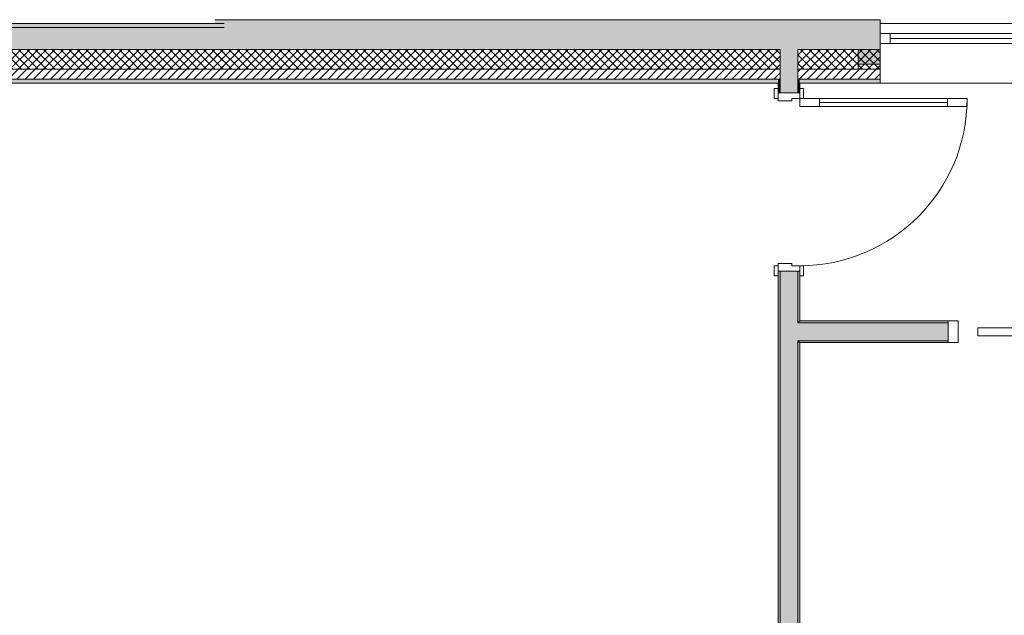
# Model space of a CAD drawing. Header units: millimetres. Extents: x -30280 to 19093, y -19284 to 4746.
# Tile 10 of 40: x -18626 to -13660, y -15025 to -12019. Entities that reach past the tile are written whole.
import ezdxf

# ---------------------------------------------------------------- set-up
doc = ezdxf.new("R2010")
doc.units = ezdxf.units.MM
doc.header["$MEASUREMENT"] = 0
for name, color, linetype in [('12_FAÇ_Façana', 7, 'Continuous'), ('Demolido_08_Envans', 7, 'Continuous'), ('Demolido_Puertas Archicad', 7, 'Continuous'), ('Ventanas Archicad', 7, 'Continuous')]:
    doc.layers.add(name, color=color, linetype=linetype)
for name, color, linetype, lineweight in [('12_FAÇ_Façana_Pluma_Nº__1', 7, 'Continuous', 5), ('12_FAÇ_Façana_Pluma_Nº__2', 8, 'Continuous', 5), ('12_FAÇ_Façana_Pluma_Nº__7', 7, 'Continuous', 5), ('Demolido_08_Envans_Pluma_Nº__7', 7, 'Continuous', 5), ('Demolido_12_FAÇ_Façana_Pluma_Nº__7', 7, 'Continuous', 5), ('Demolido_Puertas Archicad_Pluma_Nº__1', 7, 'Continuous', 5), ('Demolido_Puertas Archicad_Pluma_Nº__7', 7, 'Continuous', 5), ('Ventanas Archicad_Pluma_Nº__1', 7, 'Continuous', 5), ('Ventanas Archicad_Pluma_Nº__7', 7, 'Continuous', 5)]:
    doc.layers.add(name, color=color, linetype=linetype, lineweight=lineweight)
for name, color, linetype, lineweight, true_color in [('12_FAÇ_Façana_Pluma_Nº__102', 7, 'Continuous', 5, 0xcccccc), ('12_FAÇ_Façana_Pluma_Nº__174', 7, 'Continuous', 13, 0xe4ad2c), ('12_FAÇ_Façana_Pluma_Nº__176', 7, 'Continuous', 15, 0x93a0c6), ('Demolido_08_Envans_Pluma_Nº__102', 7, 'Continuous', 5, 0xcccccc), ('Demolido_08_Envans_Pluma_Nº__176', 7, 'Continuous', 15, 0x93a0c6), ('Demolido_Puertas Archicad_Pluma_Nº__3', 7, 'Continuous', 5, 0xa4a4a4)]:
    doc.layers.add(name, color=color, linetype=linetype, lineweight=lineweight, true_color=true_color)
pattern_1 = [(45, (0, 0), (-21.213203, 21.213203), [])]
pattern_2 = [(45, (0, 0), (-21.213203, 21.213203), []), (135, (0, 0), (21.213203, 21.213203), [])]
pattern_3 = [(0, (0, 0), (0, 75), [0, -75])]

# ---------------------------------------------------------------- blocks, each defined once
blk = doc.blocks.new('Muro_25_1', base_point=(-14286.1, -12339))
at = {"layer": '12_FAÇ_Façana_Pluma_Nº__102', "linetype": 'Continuous', "lineweight": 0, "true_color": 0xe5e5e5}
for points in [[(-14791.1, -12019), (-17641.1, -12019), (-17641.1, -12169), (-14791.1, -12169)], [(-14791.1, -12169), (-14701.1, -12169), (-14701.1, -12019), (-14791.1, -12019)], [(-14701.1, -12169), (-14286.1, -12169), (-14286.1, -12019), (-14701.1, -12019)]]:
    blk.add_hatch(color=254, dxfattribs=at).paths.add_polyline_path(points)
at = {"layer": '12_FAÇ_Façana_Pluma_Nº__174', "linetype": 'Continuous', "lineweight": 13, "true_color": 0xe4ad2c}
h = blk.add_hatch(dxfattribs=at)
h.set_pattern_fill('SATE_Aislamiento_0001', color=42, style=0, pattern_type=2)
h.set_pattern_definition(pattern_2)
h.paths.add_polyline_path([(-14791.1, -12169), (-17641.1, -12169), (-17641.1, -12269), (-14791.1, -12269)])
h = blk.add_hatch(dxfattribs=at)
h.set_pattern_fill('SATE_Aislamiento_0001', color=42, style=0, pattern_type=2)
h.set_pattern_definition(pattern_2)
h.paths.add_polyline_path([(-14701.1, -12269), (-14286.1, -12269), (-14286.1, -12169), (-14701.1, -12169)])
at = {"layer": '12_FAÇ_Façana_Pluma_Nº__176', "linetype": 'Continuous', "lineweight": 0, "true_color": 0x495063}
for points in [[(-14801.1, -12319), (-17641.1, -12319), (-17641.1, -12339), (-14801.1, -12339)], [(-14801.1, -12339), (-14791.1, -12339), (-14791.1, -12319), (-14801.1, -12319)], [(-14701.1, -12339), (-14691.1, -12339), (-14691.1, -12319), (-14701.1, -12319)], [(-14691.1, -12339), (-14286.1, -12339), (-14286.1, -12319), (-14691.1, -12319)]]:
    blk.add_hatch(color=251, dxfattribs=at).paths.add_polyline_path(points)
at = {"layer": '12_FAÇ_Façana_Pluma_Nº__2', "linetype": 'Continuous', "lineweight": 5}
h = blk.add_hatch(dxfattribs=at)
h.set_pattern_fill('Ceramic_0001', color=8, style=0, pattern_type=2)
h.set_pattern_definition(pattern_1)
h.paths.add_polyline_path([(-14791.1, -12269), (-17641.1, -12269), (-17641.1, -12319), (-14791.1, -12319)])
h = blk.add_hatch(dxfattribs=at)
h.set_pattern_fill('Ceramic_0001', color=8, style=0, pattern_type=2)
h.set_pattern_definition(pattern_1)
h.paths.add_polyline_path([(-14701.1, -12319), (-14286.1, -12319), (-14286.1, -12269), (-14701.1, -12269)])
at = {"layer": '12_FAÇ_Façana_Pluma_Nº__7', "color": 7, "linetype": 'Continuous', "lineweight": 5}
for p, q in [((-17641.1, -12169), (-14791.1, -12169)), ((-14701.1, -12169), (-14286.1, -12169)), ((-17641.1, -12269), (-14791.1, -12269)), ((-14701.1, -12269), (-14286.1, -12269)), ((-17641.1, -12319), (-14791.1, -12319)), ((-14701.1, -12319), (-14286.1, -12319))]:
    blk.add_line(p, q, dxfattribs=at)
at = {"layer": '12_FAÇ_Façana_Pluma_Nº__7', "color": 7, "linetype": 'Continuous', "lineweight": 5, "flags": 128}
for points in [[(-14286.1, -12019), (-17641.1, -12019)], [(-14286.1, -12059), (-14286.1, -12019)], [(-17641.1, -12339), (-14801.1, -12339)], [(-14691.1, -12339), (-14286.1, -12339)]]:
    blk.add_lwpolyline(points, dxfattribs=at)
at = {"layer": 'Demolido_12_FAÇ_Façana_Pluma_Nº__7', "color": 7, "linetype": 'Continuous', "lineweight": 5}
for p, q in [((-14791.1, -12169), (-14791.1, -12269)), ((-14701.1, -12269), (-14701.1, -12169)), ((-14791.1, -12269), (-14791.1, -12319)), ((-14701.1, -12319), (-14701.1, -12269)), ((-14791.1, -12319), (-14791.1, -12339)), ((-14701.1, -12339), (-14701.1, -12319))]:
    blk.add_line(p, q, dxfattribs=at)
blk = doc.blocks.new('Ventana Vertical Multi-Faja 27')
at = {"layer": 'Ventanas Archicad_Pluma_Nº__1', "color": 7, "linetype": 'Continuous', "lineweight": 5}
for p, q in [((-600, 50), (600, 50)), ((-600, 0), (-550, 0)), ((-550, 0), (-550, -50)), ((-550, 0), (550, 0)), ((550, -50), (550, 0)), ((550, 0), (600, 0)), ((-550, -25), (550, -25)), ((-550, -50), (-600, -50)), ((550, -50), (-550, -50)), ((600, -50), (550, -50)), ((-600, -180), (-600, -155)), ((600, -180), (600, -155)), ((-600, -250), (600, -250))]:
    blk.add_line(p, q, dxfattribs=at)
at = {"layer": 'Ventanas Archicad_Pluma_Nº__7', "color": 7, "linetype": 'Continuous', "lineweight": 5}
for p, q in [((-600, 50), (-600, 30)), ((600, 50), (600, 30)), ((-600, 30), (-600, 0)), ((-600, 30), (-600, 0)), ((-600, 0), (-600, -50)), ((-600, 0), (-600, -50)), ((-600, 0), (-600, -50)), ((-600, 0), (-600, -50)), ((600, 30), (600, 0)), ((600, 30), (600, 0)), ((600, 0), (600, -50)), ((600, 0), (600, -50)), ((600, 0), (600, -50)), ((600, 0), (600, -50)), ((-600, -50), (-600, -80)), ((-600, -50), (-600, -80)), ((-600, -80), (-600, -155)), ((-600, -80), (-600, -155)), ((600, -50), (600, -80)), ((600, -50), (600, -80)), ((600, -80), (600, -155)), ((600, -80), (600, -155)), ((-600, -180), (-600, -230)), ((600, -180), (600, -230)), ((-600, -230), (-600, -250)), ((600, -230), (600, -250))]:
    blk.add_line(p, q, dxfattribs=at)
blk = doc.blocks.new('Muro_27_1', base_point=(-13091.1, -12339))
at = {"layer": '12_FAÇ_Façana', "linetype": 'Continuous', "lineweight": 0, "true_color": 0x000000}
h = blk.add_hatch(dxfattribs=at)
h.set_pattern_fill('Yeso_0001', color=18, style=0, pattern_type=2)
h.set_pattern_definition(pattern_3)
h.paths.add_polyline_path([(-14286.1, -12269), (-14286.1, -12244), (-14396.1, -12244), (-14396.1, -12269)])
h = blk.add_hatch(dxfattribs=at)
h.set_pattern_fill('Yeso_0001', color=18, style=0, pattern_type=2)
h.set_pattern_definition(pattern_3)
h.paths.add_polyline_path([(-13086.1, -12269), (-12976.1, -12269), (-12976.1, -12244), (-13086.1, -12244)])
at = {"layer": '12_FAÇ_Façana_Pluma_Nº__102', "linetype": 'Continuous', "lineweight": 0, "true_color": 0xe5e5e5}
for points in [[(-14396.1, -12169), (-14396.1, -12244), (-14286.1, -12244), (-14286.1, -12059)], [(-12976.1, -12169), (-13086.1, -12059), (-13086.1, -12244), (-12976.1, -12244)]]:
    blk.add_hatch(color=254, dxfattribs=at).paths.add_polyline_path(points)
at = {"layer": '12_FAÇ_Façana_Pluma_Nº__1', "color": 7, "linetype": 'Continuous', "lineweight": 5}
for p, q in [((-14396.1, -12244), (-14396.1, -12269)), ((-14286.1, -12244), (-14396.1, -12244)), ((-14286.1, -12269), (-14286.1, -12244)), ((-13086.1, -12269), (-13086.1, -12244)), ((-13086.1, -12244), (-12976.1, -12244)), ((-12976.1, -12244), (-12976.1, -12269)), ((-14396.1, -12269), (-14286.1, -12269)), ((-12976.1, -12269), (-13086.1, -12269))]:
    blk.add_line(p, q, dxfattribs=at)
at = {"layer": '12_FAÇ_Façana_Pluma_Nº__7', "color": 7, "linetype": 'Continuous', "lineweight": 5}
for p, q in [((-14286.1, -12039), (-14286.1, -12059)), ((-14286.1, -12059), (-14286.1, -12089)), ((-14286.1, -12059), (-14286.1, -12089)), ((-13086.1, -12039), (-13086.1, -12059)), ((-13086.1, -12059), (-13086.1, -12089)), ((-13086.1, -12059), (-13086.1, -12089)), ((-14286.1, -12089), (-14286.1, -12139)), ((-14286.1, -12089), (-14286.1, -12139)), ((-13086.1, -12089), (-13086.1, -12139)), ((-13086.1, -12089), (-13086.1, -12139)), ((-14286.1, -12139), (-14286.1, -12169)), ((-14286.1, -12139), (-14286.1, -12169)), ((-13086.1, -12139), (-13086.1, -12169)), ((-13086.1, -12139), (-13086.1, -12169)), ((-14396.1, -12169), (-14396.1, -12244)), ((-14286.1, -12169), (-14286.1, -12244)), ((-14286.1, -12169), (-14286.1, -12244)), ((-13086.1, -12169), (-13086.1, -12244)), ((-13086.1, -12169), (-13086.1, -12244)), ((-12976.1, -12169), (-12976.1, -12244)), ((-14286.1, -12269), (-14286.1, -12319)), ((-13086.1, -12269), (-13086.1, -12319)), ((-14286.1, -12319), (-14286.1, -12339)), ((-13086.1, -12319), (-13086.1, -12339))]:
    blk.add_line(p, q, dxfattribs=at)
at = {"layer": 'Ventanas Archicad', "color": 253, "linetype": 'Continuous', "lineweight": 5, "true_color": 0xa4a4a6, "zscale": 1000}
blk.add_blockref('Ventana Vertical Multi-Faja 27', (-13686.1, -12089), dxfattribs=at)
blk = doc.blocks.new('Muro_31_1', base_point=(-17595.4, -12339))
at = {"layer": '12_FAÇ_Façana_Pluma_Nº__102', "linetype": 'Continuous', "lineweight": 0, "true_color": 0xe5e5e5}
blk.add_hatch(color=254, dxfattribs=at).paths.add_polyline_path([(-17595.4, -12059), (-18790.4, -12059), (-18790.4, -12169), (-17595.4, -12169)])
at = {"layer": '12_FAÇ_Façana_Pluma_Nº__174', "linetype": 'Continuous', "lineweight": 13, "true_color": 0xe4ad2c}
h = blk.add_hatch(dxfattribs=at)
h.set_pattern_fill('SATE_Aislamiento_0001', color=42, style=0, pattern_type=2)
h.set_pattern_definition(pattern_2)
h.paths.add_polyline_path([(-18790.4, -12269), (-17595.4, -12269), (-17595.4, -12169), (-18790.4, -12169)])
at = {"layer": '12_FAÇ_Façana_Pluma_Nº__176', "linetype": 'Continuous', "lineweight": 0, "true_color": 0x495063}
for points in [[(-17595.4, -12039), (-18790.4, -12039), (-18790.4, -12059), (-17595.4, -12059)], [(-18790.4, -12339), (-17595.4, -12339), (-17595.4, -12319), (-18790.4, -12319)]]:
    blk.add_hatch(color=251, dxfattribs=at).paths.add_polyline_path(points)
at = {"layer": '12_FAÇ_Façana_Pluma_Nº__2', "linetype": 'Continuous', "lineweight": 5}
h = blk.add_hatch(dxfattribs=at)
h.set_pattern_fill('Ceramic_0001', color=8, style=0, pattern_type=2)
h.set_pattern_definition(pattern_1)
h.paths.add_polyline_path([(-18790.4, -12319), (-17595.4, -12319), (-17595.4, -12269), (-18790.4, -12269)])
at = {"layer": '12_FAÇ_Façana_Pluma_Nº__7', "color": 7, "linetype": 'Continuous', "lineweight": 5}
for p, q in [((-17595.4, -12059), (-18790.4, -12059)), ((-18790.4, -12169), (-17595.4, -12169)), ((-18790.4, -12269), (-17595.4, -12269)), ((-18790.4, -12319), (-17595.4, -12319))]:
    blk.add_line(p, q, dxfattribs=at)
at = {"layer": '12_FAÇ_Façana_Pluma_Nº__7', "color": 7, "linetype": 'Continuous', "lineweight": 5, "flags": 128}
for points in [[(-17595.4, -12039), (-18790.4, -12039)], [(-18790.4, -12039), (-18790.4, -12339)], [(-18790.4, -12339), (-17595.4, -12339)]]:
    blk.add_lwpolyline(points, dxfattribs=at)
blk = doc.blocks.new('Puerta 27_6')
at = {"layer": 'Demolido_Puertas Archicad_Pluma_Nº__1', "color": 7, "linetype": 'Continuous', "lineweight": 5}
for p, q in [((382, 744), (382, 844)), ((382, 844), (422, 844)), ((422, 844), (422, 744)), ((422, 744), (382, 744)), ((402, 744), (402, 100)), ((382, 0), (382, 100)), ((382, 100), (422, 100)), ((422, 100), (422, 0)), ((-472, 0), (-472, 19)), ((-472, 19), (-422, 19)), ((-422, 0), (-472, 0)), ((-422, 0), (-450, 0)), ((-450, 0), (-450, -110)), ((-422, 19), (-422, 0)), ((-422, -40), (-422, 0)), ((422, 0), (382, 0)), ((422, 19), (472, 19)), ((422, 0), (422, 19)), ((472, 0), (422, 0)), ((450, 0), (422, 0)), ((422, 0), (422, -40)), ((450, -110), (450, 0)), ((472, 19), (472, 0)), ((-410, -40), (-422, -40)), ((-410, -110), (-410, -40)), ((422, -40), (410, -40)), ((410, -40), (410, -110)), ((-472, -129), (-472, -110)), ((-472, -110), (-422, -110)), ((-422, -129), (-472, -129)), ((-450, -110), (-410, -110)), ((-422, -110), (-422, -129)), ((410, -110), (450, -110)), ((422, -110), (472, -110)), ((422, -129), (422, -110)), ((472, -129), (422, -129)), ((472, -110), (472, -129))]:
    blk.add_line(p, q, dxfattribs=at)
at = {"layer": 'Demolido_Puertas Archicad_Pluma_Nº__1', "color": 7, "linetype": 'Continuous', "lineweight": 5, "flags": 128}
for points in [[(402, 744), (402, 100), (382, 100), (382, 744)], [(422, 744), (422, 100), (402, 100), (402, 744)]]:
    blk.add_lwpolyline(points, close=True, dxfattribs=at)
at = {"layer": 'Demolido_Puertas Archicad_Pluma_Nº__3', "color": 253, "linetype": 'Continuous', "lineweight": 5, "true_color": 0xa4a4a4}
blk.add_arc((422, 0), 844, 90, 180, dxfattribs=at)
at = {"layer": 'Demolido_Puertas Archicad_Pluma_Nº__7', "color": 7, "linetype": 'Continuous', "lineweight": 5}
for p, q in [((-450, 0), (-472, 0)), ((-450, 0), (-472, 0)), ((-450, 0), (-450, -10)), ((-450, 0), (-450, -10)), ((450, 0), (450, -10)), ((450, 0), (450, -10)), ((450, 0), (472, 0)), ((450, 0), (472, 0)), ((-450, -10), (-450, -100)), ((-450, -10), (-450, -100)), ((450, -10), (450, -100)), ((450, -10), (450, -100)), ((-450, -110), (-472, -110)), ((-450, -110), (-472, -110)), ((-450, -100), (-450, -110)), ((-450, -100), (-450, -110)), ((450, -100), (450, -110)), ((450, -100), (450, -110)), ((450, -110), (472, -110)), ((450, -110), (472, -110))]:
    blk.add_line(p, q, dxfattribs=at)
blk = doc.blocks.new('Muro_50_1', base_point=(-14801.1, -15169))
at = {"layer": 'Demolido_08_Envans_Pluma_Nº__102', "linetype": 'Continuous', "lineweight": 0, "true_color": 0xe5e5e5}
for points in [[(-14791.1, -12269), (-14701.1, -12269), (-14701.1, -12169), (-14791.1, -12169)], [(-14791.1, -12319), (-14701.1, -12319), (-14701.1, -12269), (-14791.1, -12269)], [(-14791.1, -12339), (-14701.1, -12339), (-14701.1, -12319), (-14791.1, -12319)], [(-14791.1, -12339), (-14791.1, -12389), (-14701.1, -12389), (-14701.1, -12339)], [(-14701.1, -13289), (-14791.1, -13289), (-14791.1, -13549), (-14701.1, -13549)], [(-14791.1, -13549), (-14791.1, -13639), (-14701.1, -13639), (-14701.1, -13549)], [(-14791.1, -13639), (-14791.1, -15169), (-14701.1, -15169), (-14701.1, -13639)], [(-14701.1, -15169), (-14791.1, -15169), (-14791.1, -15179), (-14701.1, -15179)]]:
    blk.add_hatch(color=254, dxfattribs=at).paths.add_polyline_path(points)
at = {"layer": 'Demolido_08_Envans_Pluma_Nº__176', "linetype": 'Continuous', "lineweight": 0, "true_color": 0x495063}
for points in [[(-14801.1, -12339), (-14801.1, -12389), (-14791.1, -12389), (-14791.1, -12339)], [(-14701.1, -12339), (-14701.1, -12389), (-14691.1, -12389), (-14691.1, -12339)], [(-14801.1, -15169), (-14791.1, -15169), (-14791.1, -13289), (-14801.1, -13289)], [(-14691.1, -13289), (-14701.1, -13289), (-14701.1, -13539), (-14691.1, -13539)], [(-14701.1, -13539), (-14701.1, -13549), (-14691.1, -13549), (-14691.1, -13539)], [(-14701.1, -13639), (-14701.1, -13649), (-14691.1, -13649), (-14691.1, -13639)], [(-14701.1, -13649), (-14701.1, -15169), (-14691.1, -15169), (-14691.1, -13649)]]:
    blk.add_hatch(color=251, dxfattribs=at).paths.add_polyline_path(points)
at = {"layer": 'Demolido_08_Envans_Pluma_Nº__7', "color": 7, "linetype": 'Continuous', "lineweight": 5}
for p, q in [((-14791.1, -12339), (-14791.1, -12389)), ((-14701.1, -12389), (-14701.1, -12339)), ((-14801.1, -12389), (-14801.1, -12367)), ((-14791.1, -12389), (-14801.1, -12389)), ((-14701.1, -12389), (-14791.1, -12389)), ((-14691.1, -12389), (-14701.1, -12389)), ((-14691.1, -12389), (-14691.1, -12367)), ((-14801.1, -13289), (-14801.1, -13311)), ((-14791.1, -13289), (-14801.1, -13289)), ((-14791.1, -13289), (-14791.1, -13549)), ((-14701.1, -13289), (-14791.1, -13289)), ((-14701.1, -13549), (-14701.1, -13289)), ((-14691.1, -13289), (-14701.1, -13289)), ((-14691.1, -13289), (-14691.1, -13311)), ((-14791.1, -13549), (-14791.1, -13639)), ((-14691.1, -13549), (-14701.1, -13549)), ((-14791.1, -13639), (-14791.1, -15169)), ((-14701.1, -13639), (-14691.1, -13639)), ((-14701.1, -15169), (-14701.1, -13639)), ((-14791.1, -15169), (-14791.1, -15179)), ((-14701.1, -15179), (-14701.1, -15169))]:
    blk.add_line(p, q, dxfattribs=at)
at = {"layer": 'Demolido_08_Envans_Pluma_Nº__7', "color": 7, "linetype": 'Continuous', "lineweight": 5, "flags": 128}
for points in [[(-14801.1, -12339), (-14801.1, -12389)], [(-14691.1, -12389), (-14691.1, -12339)], [(-14801.1, -13289), (-14801.1, -15099)], [(-14691.1, -13539), (-14691.1, -13289)], [(-14691.1, -15169), (-14691.1, -13649)], [(-14801.1, -15119), (-14801.1, -15169)]]:
    blk.add_lwpolyline(points, dxfattribs=at)
at = {"layer": 'Demolido_12_FAÇ_Façana_Pluma_Nº__7', "color": 7, "linetype": 'Continuous', "lineweight": 5}
for p, q in [((-14791.1, -12169), (-14791.1, -12269)), ((-14701.1, -12269), (-14701.1, -12169)), ((-14791.1, -12269), (-14791.1, -12319)), ((-14701.1, -12319), (-14701.1, -12269)), ((-14791.1, -12319), (-14791.1, -12339)), ((-14701.1, -12339), (-14701.1, -12319))]:
    blk.add_line(p, q, dxfattribs=at)
at = {"layer": 'Demolido_Puertas Archicad', "color": 253, "linetype": 'Continuous', "lineweight": 5, "true_color": 0xa4a4a6, "xscale": -1, "zscale": 1000, "rotation": 270}
blk.add_blockref('Puerta 27_6', (-14691.1, -12839), dxfattribs=at)
blk = doc.blocks.new('Puerta Corredera Empotrada 27_3')
at = {"layer": 'Demolido_Puertas Archicad', "linetype": 'Continuous', "lineweight": 0, "true_color": 0xffffff}
h = blk.add_hatch(dxfattribs=at)
h.set_pattern_fill('Hormigón_en_Masa_0001', style=0, pattern_type=2)
h.set_pattern_definition([(0, (0, 0), (0, 779.4), [48.75, -401.25]), (0, (225, 389.7), (0, 779.4), [48.75, -401.25]), (60, (0, 0), (-675, 389.7), [48.75, -401.25]), (60, (450, 0), (-675, 389.7), [48.75, -401.25]), (120, (48.75, 0), (675, 389.7), [48.75, -401.25]), (120, (498.75, 0), (675, 389.7), [48.75, -401.25]), (0, (0, 75), (0, 150), [0, -150, 0, -225]), (45, (75, 75), (-106.066, 106.066), [0, -112.5, 0, -187.5])])
h.paths.add_polyline_path([(-300, -35), (-300, -75), (500, -75), (500, -35)])
at = {"layer": 'Demolido_Puertas Archicad_Pluma_Nº__1', "color": 7, "linetype": 'Continuous', "lineweight": 5}
for p, q in [((-400, 0), (-450, 0)), ((-450, 0), (-450, -110)), ((-400, -110), (-400, 0)), ((450, 0), (400, 0)), ((400, 0), (400, -30)), ((450, -30), (450, 0)), ((-300, -35), (500, -35)), ((-300, -75), (-300, -35)), ((400, -30), (450, -30)), ((500, -35), (500, -75)), ((500, -75), (-300, -75)), ((450, -80), (400, -80)), ((400, -80), (400, -110)), ((450, -110), (450, -80)), ((-450, -110), (-400, -110)), ((400, -110), (450, -110))]:
    blk.add_line(p, q, dxfattribs=at)
at = {"layer": 'Demolido_Puertas Archicad_Pluma_Nº__3', "color": 253, "linetype": 'Continuous', "lineweight": 5, "true_color": 0xa4a4a4}
for p, q in [((300, 120), (250, 170)), ((100, 120), (300, 120)), ((300, 120), (250, 70))]:
    blk.add_line(p, q, dxfattribs=at)
at = {"layer": 'Demolido_Puertas Archicad_Pluma_Nº__7', "color": 7, "linetype": 'Continuous', "lineweight": 5}
for p, q in [((-450, 0), (-450, -10)), ((-450, 0), (-450, -10)), ((450, 0), (450, -10)), ((450, 0), (450, -10)), ((-450, -10), (-450, -100)), ((-450, -10), (-450, -100)), ((450, -10), (450, -30)), ((450, -10), (450, -30)), ((450, -80), (450, -100)), ((450, -80), (450, -100)), ((-450, -100), (-450, -110)), ((-450, -100), (-450, -110)), ((450, -100), (450, -110)), ((450, -100), (450, -110))]:
    blk.add_line(p, q, dxfattribs=at)
blk = doc.blocks.new('Muro_51_1', base_point=(-14801.1, -13539))
at = {"layer": 'Demolido_08_Envans_Pluma_Nº__102', "linetype": 'Continuous', "lineweight": 0, "true_color": 0xe5e5e5}
for points in [[(-14701.1, -13549), (-14701.1, -13639), (-14691.1, -13639), (-14691.1, -13549)], [(-14691.1, -13549), (-14691.1, -13639), (-13942.9, -13639), (-13942.9, -13549)]]:
    blk.add_hatch(color=254, dxfattribs=at).paths.add_polyline_path(points)
at = {"layer": 'Demolido_08_Envans_Pluma_Nº__176', "linetype": 'Continuous', "lineweight": 0, "true_color": 0x495063}
for points in [[(-14691.1, -13539), (-14691.1, -13549), (-13942.9, -13549), (-13942.9, -13539)], [(-14691.1, -13639), (-14691.1, -13649), (-13942.9, -13649), (-13942.9, -13639)]]:
    blk.add_hatch(color=251, dxfattribs=at).paths.add_polyline_path(points)
at = {"layer": 'Demolido_08_Envans_Pluma_Nº__7', "color": 7, "linetype": 'Continuous', "lineweight": 5}
for p, q in [((-14691.1, -13549), (-14701.1, -13549)), ((-13942.9, -13549), (-14691.1, -13549)), ((-13942.9, -13549), (-13942.9, -13539)), ((-13942.9, -13639), (-13942.9, -13549)), ((-14701.1, -13639), (-14691.1, -13639)), ((-14691.1, -13639), (-13942.9, -13639)), ((-13942.9, -13649), (-13942.9, -13639))]:
    blk.add_line(p, q, dxfattribs=at)
at = {"layer": 'Demolido_08_Envans_Pluma_Nº__7', "color": 7, "linetype": 'Continuous', "lineweight": 5, "flags": 128}
for points in [[(-13942.9, -13539), (-14691.1, -13539)], [(-14691.1, -13649), (-13942.9, -13649)]]:
    blk.add_lwpolyline(points, dxfattribs=at)
at = {"layer": 'Demolido_Puertas Archicad', "color": 253, "linetype": 'Continuous', "lineweight": 5, "true_color": 0xa4a4a6, "xscale": -1, "zscale": 1000, "rotation": 180}
blk.add_blockref('Puerta Corredera Empotrada 27_3', (-13492.9, -13649), dxfattribs=at)

msp = doc.modelspace()

# ---------------------------------------------------------------- block references
at = {"layer": '12_FAÇ_Façana', "color": 7, "lineweight": 20}
for name, p in [('Muro_31_1', (-17595.38, -12338.976)), ('Muro_25_1', (-14286.109, -12338.976)), ('Muro_27_1', (-13091.109, -12338.976))]:
    msp.add_blockref(name, p, dxfattribs=at)
at = {"layer": 'Demolido_08_Envans', "color": 7, "lineweight": 20}
for name, p in [('Muro_50_1', (-14801.109, -15168.976)), ('Muro_51_1', (-14801.109, -13538.976))]:
    msp.add_blockref(name, p, dxfattribs=at)

doc.saveas('drawing.dxf')
